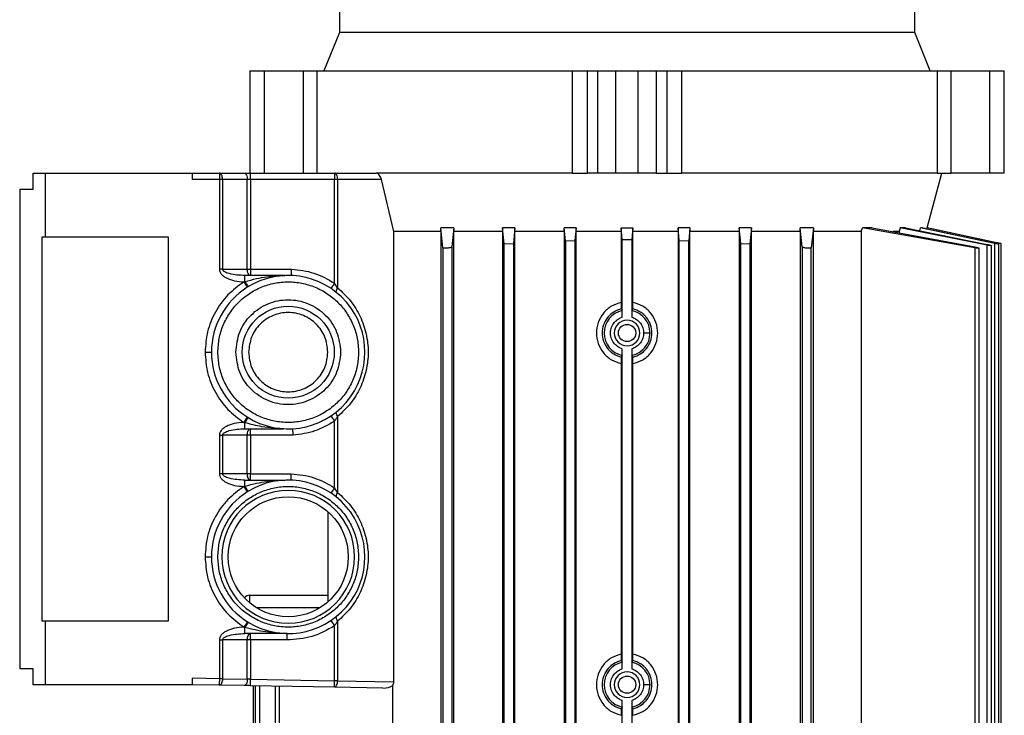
# Model space of a CAD drawing. Header units: millimetres. Extents: x 0 to 420, y 0 to 297.
# Tile 44 of 62: x 214.43 to 224.12, y 229.52 to 236.37. Entities that reach past the tile are written whole.
import ezdxf

# ---------------------------------------------------------------- set-up
doc = ezdxf.new("R2010")
doc.units = ezdxf.units.MM

msp = doc.modelspace()

# ---------------------------------------------------------------- linework, layer by layer
at = {"color": 7, "linetype": 'Continuous', "lineweight": 25}
for p, q in [((217.57579, 236.49416), (217.57579, 236.24241)), ((223.23995, 236.24241), (223.23995, 236.49416)), ((217.57579, 236.24241), (217.42322, 235.8648)), ((223.23995, 236.24241), (217.57579, 236.24241)), ((223.39251, 235.8648), (223.23995, 236.24241)), ((216.69469, 235.8648), (216.69469, 234.85784)), ((216.69469, 235.8648), (216.69634, 235.8648)), ((216.69634, 234.85784), (216.69634, 235.8648)), ((216.69634, 235.8648), (216.8362, 235.8648)), ((216.8362, 235.8648), (216.8362, 234.85784)), ((216.8362, 235.8648), (217.21854, 235.8648)), ((217.21854, 235.8648), (217.21854, 234.85784)), ((217.21854, 235.8648), (217.3556, 235.8648)), ((217.3556, 234.85784), (217.3556, 235.8648)), ((217.3556, 235.8648), (219.86853, 235.8648)), ((219.86853, 235.8648), (219.86853, 234.85784)), ((219.86853, 235.8648), (220.01805, 235.8648)), ((220.01805, 234.85784), (220.01805, 235.8648)), ((220.01805, 235.8648), (220.1205, 235.8648)), ((220.1205, 234.85784), (220.1205, 235.8648)), ((220.1205, 235.8648), (220.29725, 235.8648)), ((220.29725, 234.85784), (220.29725, 235.8648)), ((220.29725, 235.8648), (220.51849, 235.8648)), ((220.51849, 234.85784), (220.51849, 235.8648)), ((220.51849, 235.8648), (220.69523, 235.8648)), ((220.69523, 235.8648), (220.69523, 234.85784)), ((220.69523, 235.8648), (220.79768, 235.8648)), ((220.79768, 235.8648), (220.79768, 234.85784)), ((220.79768, 235.8648), (220.9472, 235.8648)), ((220.9472, 234.85784), (220.9472, 235.8648)), ((220.9472, 235.8648), (223.46014, 235.8648)), ((223.46014, 235.8648), (223.46014, 234.85784)), ((223.46014, 235.8648), (223.5972, 235.8648)), ((223.5972, 234.85784), (223.5972, 235.8648)), ((223.5972, 235.8648), (223.97954, 235.8648)), ((223.97954, 234.85784), (223.97954, 235.8648)), ((223.97954, 235.8648), (224.11939, 235.8648)), ((224.11939, 234.85784), (224.11939, 235.8648)), ((224.11939, 235.8648), (224.12104, 235.8648)), ((224.12104, 234.85784), (224.12104, 235.8648)), ((214.56167, 234.7005), (214.56167, 234.85784)), ((214.56167, 234.85784), (214.67948, 234.85784)), ((214.67948, 234.85784), (214.67948, 234.22849)), ((214.67948, 234.85784), (216.12828, 234.85784)), ((216.12828, 234.85784), (216.12828, 234.79491)), ((216.12828, 234.85784), (216.39462, 234.85784)), ((216.39462, 234.85784), (216.39462, 234.79491)), ((216.39462, 234.85784), (216.63793, 234.85784)), ((216.70087, 234.79491), (216.70087, 234.85784)), ((216.70087, 234.85784), (217.52746, 234.85784)), ((217.52746, 234.85784), (217.52746, 234.79491)), ((217.52746, 234.85784), (217.93726, 234.85784)), ((219.86853, 234.85784), (217.93726, 234.85784)), ((219.86853, 234.85784), (220.01805, 234.85784)), ((220.1205, 234.85784), (220.01805, 234.85784)), ((220.29725, 234.85784), (220.1205, 234.85784)), ((220.51849, 234.85784), (220.29725, 234.85784)), ((220.69523, 234.85784), (220.51849, 234.85784)), ((220.69523, 234.85784), (220.79768, 234.85784)), ((220.79768, 234.85784), (220.9472, 234.85784)), ((223.46014, 234.85784), (220.9472, 234.85784)), ((223.36282, 234.31818), (223.50742, 234.85784)), ((223.46014, 234.85784), (223.5972, 234.85784)), ((223.97954, 234.85784), (223.5972, 234.85784)), ((224.11939, 234.85784), (223.97954, 234.85784)), ((224.12104, 234.85784), (224.11939, 234.85784)), ((216.39462, 234.79491), (216.12828, 234.79491)), ((216.39462, 234.79491), (216.39462, 233.91318)), ((216.42609, 234.79491), (216.39462, 234.79491)), ((216.42609, 234.79491), (216.42609, 233.91318)), ((216.6694, 234.79491), (216.42609, 234.79491)), ((216.6694, 233.91318), (216.6694, 234.79491)), ((216.70087, 234.79491), (216.6694, 234.79491)), ((216.70087, 234.79491), (216.70087, 233.91318)), ((217.52746, 234.79491), (216.70087, 234.79491)), ((217.52746, 233.77553), (217.52746, 234.79491)), ((217.55892, 234.79491), (217.52746, 234.79491)), ((217.55892, 234.79491), (217.55892, 233.72888)), ((217.99089, 234.79491), (217.55892, 234.79491)), ((218.11116, 234.28239), (217.99089, 234.79491)), ((214.42903, 234.7005), (214.42903, 229.98037)), ((214.42903, 234.7005), (214.56167, 234.7005)), ((218.5734, 234.28239), (218.11116, 234.28239)), ((218.11116, 229.85191), (218.11116, 234.28239)), ((218.5734, 234.28239), (218.57365, 234.31818)), ((218.5734, 234.28239), (218.5734, 228.18672)), ((218.59534, 234.12324), (218.57365, 234.31818)), ((218.70323, 234.31818), (218.57365, 234.31818)), ((218.70323, 234.31818), (218.68344, 234.13184)), ((218.70323, 234.31818), (218.70346, 234.28239)), ((218.70346, 228.18672), (218.70346, 234.28239)), ((219.1825, 234.28239), (218.70346, 234.28239)), ((219.18271, 234.31818), (219.1825, 234.28239)), ((219.1825, 234.28239), (219.1825, 228.18672)), ((219.19849, 234.16059), (219.18271, 234.31818)), ((219.30341, 234.31818), (219.18271, 234.31818)), ((219.30341, 234.31818), (219.28864, 234.16665)), ((219.30361, 234.28239), (219.30341, 234.31818)), ((219.30361, 228.18672), (219.30361, 234.28239)), ((219.78922, 234.28239), (219.30361, 234.28239)), ((219.78922, 234.28239), (219.78941, 234.31818)), ((219.78922, 234.28239), (219.78922, 228.18672)), ((219.80126, 234.19272), (219.78941, 234.31818)), ((219.90564, 234.31818), (219.78941, 234.31818)), ((219.90564, 234.31818), (219.89423, 234.19585)), ((219.90583, 234.28239), (219.90564, 234.31818)), ((219.90583, 228.18672), (219.90583, 234.28239)), ((220.3502, 234.28239), (219.90583, 234.28239)), ((220.35039, 234.31818), (220.3502, 234.28239)), ((220.3502, 234.28239), (220.3502, 233.58596)), ((220.36096, 234.20377), (220.35039, 234.31818)), ((220.35039, 234.31818), (220.46535, 234.31818)), ((220.46535, 234.31818), (220.45477, 234.20377)), ((220.46554, 234.28239), (220.46535, 234.31818)), ((220.46554, 233.58596), (220.46554, 234.28239)), ((220.90991, 234.28239), (220.46554, 234.28239)), ((220.9101, 234.31818), (220.90991, 234.28239)), ((220.90991, 234.28239), (220.90991, 228.18672)), ((220.92151, 234.19585), (220.9101, 234.31818)), ((221.02632, 234.31818), (220.9101, 234.31818)), ((221.02632, 234.31818), (221.01447, 234.19272)), ((221.02632, 234.31818), (221.02652, 234.28239)), ((221.02652, 228.18672), (221.02652, 234.28239)), ((221.51212, 234.28239), (221.02652, 234.28239)), ((221.51232, 234.31818), (221.51212, 234.28239)), ((221.51212, 234.28239), (221.51212, 228.18672)), ((221.52709, 234.16665), (221.51232, 234.31818)), ((221.63303, 234.31818), (221.51232, 234.31818)), ((221.63303, 234.31818), (221.61724, 234.16059)), ((221.63324, 234.28239), (221.63303, 234.31818)), ((221.63324, 228.18672), (221.63324, 234.28239)), ((222.11228, 234.28239), (221.63324, 234.28239)), ((222.11228, 234.28239), (222.1125, 234.31818)), ((222.11228, 234.28239), (222.11228, 228.18672)), ((222.1323, 234.13184), (222.1125, 234.31818)), ((222.24209, 234.31818), (222.1125, 234.31818)), ((222.24209, 234.31818), (222.22039, 234.12324)), ((222.24209, 234.31818), (222.24233, 234.28239)), ((222.24233, 228.18672), (222.24233, 234.28239)), ((222.71219, 234.28239), (222.24233, 234.28239)), ((222.71219, 234.28239), (222.72463, 234.31818)), ((222.71219, 234.28239), (222.71219, 228.49513)), ((222.82157, 234.31818), (222.72463, 234.31818)), ((223.82952, 234.12324), (222.72463, 234.31818)), ((222.82157, 234.31818), (223.82952, 234.13184)), ((223.08623, 234.28239), (223.02298, 234.28239)), ((223.09687, 234.31818), (223.08623, 234.28239)), ((223.08623, 234.28239), (223.08623, 234.26925)), ((223.14866, 234.31818), (223.09687, 234.31818)), ((223.95319, 234.15013), (223.09687, 234.31818)), ((223.14866, 234.31818), (223.95319, 234.15597)), ((223.28956, 234.28977), (223.29738, 234.31818)), ((223.31983, 234.31818), (223.29738, 234.31818)), ((224.02492, 234.16679), (223.29738, 234.31818)), ((223.31983, 234.31818), (224.02492, 234.16966)), ((223.36226, 234.31818), (223.35999, 234.30972)), ((223.36282, 234.31818), (223.36226, 234.31818)), ((224.04638, 234.17283), (223.36226, 234.31818)), ((224.08957, 234.1637), (223.36282, 234.31818)), ((214.67948, 234.22849), (214.64644, 234.22849)), ((214.64644, 234.22849), (214.64644, 230.45238)), ((215.89542, 234.22849), (214.67948, 234.22849)), ((215.89542, 230.45238), (215.89542, 234.22849)), ((219.19849, 234.16059), (219.28864, 234.16665)), ((219.19849, 229.19368), (219.19849, 234.16059)), ((219.28864, 234.16665), (219.28864, 229.19368)), ((219.80126, 234.19272), (219.89423, 234.19585)), ((219.80126, 234.19272), (219.80126, 229.19368)), ((219.89423, 234.19585), (219.89423, 229.19368)), ((220.36096, 234.20377), (220.40787, 234.20384)), ((220.36096, 233.44033), (220.36096, 234.20377)), ((220.40787, 234.20384), (220.45477, 234.20377)), ((220.45477, 234.20377), (220.45477, 233.44033)), ((220.92151, 229.19368), (220.92151, 234.19585)), ((220.92151, 234.19585), (221.01447, 234.19272)), ((221.01447, 229.19368), (221.01447, 234.19272)), ((221.52709, 229.19368), (221.52709, 234.16665)), ((221.52709, 234.16665), (221.61724, 234.16059)), ((221.61724, 234.16059), (221.61724, 229.19368)), ((224.02492, 234.16679), (224.02492, 228.18672)), ((224.04638, 234.16494), (224.04638, 234.17283)), ((224.06811, 228.18672), (224.06811, 234.15934)), ((224.08957, 228.18672), (224.08957, 234.16383)), ((218.59534, 234.12324), (218.59534, 228.18672)), ((218.68344, 234.13184), (218.68344, 228.18672)), ((222.1323, 234.13184), (222.1323, 228.18672)), ((222.22039, 228.18672), (222.22039, 234.12324)), ((223.82952, 234.12324), (223.82952, 228.18672)), ((223.87271, 228.18672), (223.87271, 234.11953)), ((223.95319, 228.18672), (223.95319, 234.15013)), ((223.99638, 228.18672), (223.99638, 234.1445)), ((216.42609, 233.91318), (216.39462, 233.91318)), ((216.42609, 233.91318), (216.6694, 233.91318)), ((216.6694, 233.91318), (216.70087, 233.91318)), ((216.70087, 233.91318), (216.70087, 233.85024)), ((216.70087, 233.91318), (217.10466, 233.91318)), ((216.63545, 233.78742), (216.64636, 233.79075)), ((216.63545, 233.78742), (216.66906, 233.73421)), ((216.64636, 233.79075), (216.64636, 233.85024)), ((217.03995, 233.85024), (216.64636, 233.85024)), ((217.52746, 233.77553), (217.49244, 233.72323)), ((217.55892, 233.72888), (217.52746, 233.77553)), ((220.35137, 233.52218), (220.35978, 233.50493)), ((220.45596, 233.50493), (220.46436, 233.52218)), ((216.25415, 233.09566), (216.31708, 233.09566)), ((220.36096, 229.9789), (220.36096, 233.1286)), ((220.45477, 233.1286), (220.45477, 229.9789)), ((220.35978, 233.064), (220.35137, 233.04675)), ((220.46436, 233.04675), (220.45596, 233.064)), ((220.3502, 232.98296), (220.3502, 230.12453)), ((220.46554, 230.12453), (220.46554, 232.98296)), ((216.66798, 232.45779), (216.63428, 232.40463)), ((217.49244, 232.46809), (217.52746, 232.41579)), ((217.52746, 231.7616), (217.52746, 232.41579)), ((217.55892, 232.46244), (217.55892, 231.71495)), ((216.64636, 232.40095), (216.63428, 232.40463)), ((216.64636, 232.34184), (216.64636, 232.40095)), ((216.64636, 232.34184), (217.02438, 232.34184)), ((216.70087, 232.27891), (216.70087, 232.34184)), ((216.39462, 232.27891), (216.39462, 231.89932)), ((216.39462, 232.27891), (216.42609, 232.27891)), ((216.6694, 232.27891), (216.42609, 232.27891)), ((216.42609, 232.27891), (216.42609, 231.89932)), ((216.6694, 231.89932), (216.6694, 232.27891)), ((216.70087, 232.27891), (216.6694, 232.27891)), ((217.12023, 232.27891), (216.70087, 232.27891)), ((216.70087, 232.27891), (216.70087, 231.89932)), ((216.42609, 231.89932), (216.39462, 231.89932)), ((216.6694, 231.89932), (216.42609, 231.89932)), ((216.64636, 231.77686), (216.64636, 231.83639)), ((216.64636, 231.83639), (217.04187, 231.83639)), ((216.70087, 231.89932), (216.6694, 231.89932)), ((216.70087, 231.83639), (216.70087, 231.89932)), ((216.70087, 231.89932), (217.10274, 231.89932)), ((216.63556, 231.77357), (216.64636, 231.77686)), ((216.63556, 231.77357), (216.66916, 231.72035)), ((217.52746, 231.7616), (217.49244, 231.7093)), ((217.55892, 231.71495), (217.52746, 231.7616)), ((217.4625, 231.52565), (217.4625, 230.63782)), ((216.25415, 231.08173), (216.31708, 231.08173)), ((216.69469, 230.70412), (217.4625, 230.70412)), ((217.38186, 230.57825), (216.76275, 230.57825)), ((214.64644, 230.45238), (214.67948, 230.45238)), ((214.67948, 230.45238), (214.67948, 229.82303)), ((214.67948, 230.45238), (215.89542, 230.45238)), ((216.66985, 230.44268), (216.63631, 230.38943)), ((216.64636, 230.38636), (216.63631, 230.38943)), ((216.64636, 230.32659), (216.64636, 230.38636)), ((217.49244, 230.45417), (217.52746, 230.40187)), ((217.52746, 229.86155), (217.52746, 230.40187)), ((217.55892, 230.44851), (217.55892, 229.86155)), ((217.06097, 230.32659), (216.64636, 230.32659)), ((216.70087, 230.26366), (216.70087, 230.32659)), ((216.39462, 230.26366), (216.39462, 229.88133)), ((216.39462, 230.26366), (216.42609, 230.26366)), ((216.6694, 230.26366), (216.42609, 230.26366)), ((216.42609, 230.26366), (216.42609, 229.88133)), ((216.6694, 229.87708), (216.6694, 230.26366)), ((216.70087, 230.26366), (216.6694, 230.26366)), ((217.06097, 230.26366), (216.70087, 230.26366)), ((216.70087, 230.26366), (216.70087, 229.87598)), ((220.35137, 230.06075), (220.35978, 230.0435)), ((220.45596, 230.0435), (220.46436, 230.06075)), ((214.56167, 229.98037), (214.42903, 229.98037)), ((214.56167, 229.82303), (214.56167, 229.98037)), ((214.67948, 229.82303), (214.56167, 229.82303)), ((216.12828, 229.82303), (214.67948, 229.82303)), ((216.39462, 229.88133), (216.12828, 229.88598)), ((216.12828, 229.88598), (216.12828, 229.82303)), ((216.39353, 229.8184), (216.12828, 229.82303)), ((216.63683, 229.81416), (216.39353, 229.8184)), ((216.42609, 229.88133), (216.39462, 229.88133)), ((216.42609, 229.88133), (216.6694, 229.87708)), ((217.52636, 229.79863), (216.69977, 229.81306)), ((216.70087, 229.87598), (217.52746, 229.86155)), ((216.72616, 229.8126), (216.72616, 228.18672)), ((216.74763, 229.81222), (216.74763, 228.18672)), ((216.79082, 229.81147), (216.79082, 228.18672)), ((216.94302, 229.80881), (216.94302, 228.18672)), ((216.98621, 228.18672), (216.98621, 229.80806)), ((218.00408, 229.79029), (217.52636, 229.79863)), ((217.55892, 229.86155), (217.52746, 229.86155)), ((217.55892, 229.86155), (218.11116, 229.85191)), ((218.10354, 228.49513), (218.10354, 229.81489)), ((220.36096, 229.19368), (220.36096, 229.66716)), ((220.45477, 229.66716), (220.45477, 229.19368)), ((220.35978, 229.60257), (220.35137, 229.58532)), ((220.46436, 229.58532), (220.45596, 229.60257))]:
    msp.add_line(p, q, dxfattribs=at)
at = {"color": 7, "linetype": 'Continuous', "lineweight": 25, "flags": 128}
for points in [[(216.42609, 234.79491), (216.42549, 234.80718), (216.4237, 234.81899), (216.42079, 234.82987), (216.41687, 234.83941), (216.41211, 234.84724), (216.40667, 234.85305), (216.40076, 234.85663), (216.39462, 234.85784)], [(216.63793, 234.85784), (216.64407, 234.85663), (216.64997, 234.85305), (216.65541, 234.84724), (216.66018, 234.83941), (216.6641, 234.82987), (216.667, 234.81899), (216.6688, 234.80718), (216.6694, 234.79491)], [(217.55892, 234.79491), (217.55832, 234.80718), (217.55653, 234.81899), (217.55362, 234.82987), (217.54971, 234.83941), (217.54494, 234.84724), (217.5395, 234.85305), (217.53359, 234.85663), (217.52746, 234.85784)], [(217.55054, 233.68017), (217.54793, 233.68329), (217.54636, 233.68752), (217.54586, 233.69275), (217.54644, 233.69886), (217.54809, 233.7057), (217.55077, 233.71311), (217.55441, 233.7209), (217.55892, 233.72888)], [(217.55892, 232.46244), (217.55441, 232.47042), (217.55077, 232.47821), (217.54809, 232.48561), (217.54644, 232.49246), (217.54586, 232.49857), (217.54636, 232.5038), (217.54793, 232.50803), (217.55054, 232.51115)], [(217.55054, 231.66625), (217.54793, 231.66936), (217.54636, 231.67359), (217.54586, 231.67883), (217.54644, 231.68494), (217.54809, 231.69178), (217.55077, 231.69918), (217.55441, 231.70697), (217.55892, 231.71495)], [(217.55892, 230.44851), (217.55441, 230.4565), (217.55077, 230.46428), (217.54809, 230.47169), (217.54644, 230.47853), (217.54586, 230.48464), (217.54636, 230.48988), (217.54793, 230.4941), (217.55054, 230.49722)], [(216.6694, 229.87708), (216.66863, 229.86474), (216.66666, 229.85287), (216.66358, 229.84195), (216.6595, 229.83239), (216.65458, 229.82457), (216.64902, 229.81879), (216.64303, 229.81527), (216.63683, 229.81416)]]:
    msp.add_lwpolyline(points, dxfattribs=at)
at = {"color": 7, "linetype": 'Continuous', "lineweight": 25}
for centre, radius in [((217.07231, 233.09566), 0.45313), ((220.40787, 233.28446), 0.08496), ((217.07231, 231.08173), 0.59103), ((220.40787, 229.82303), 0.08496)]:
    msp.add_circle(centre, radius, dxfattribs=at)
for centre, radius, start, end in [((217.09648, 234.0482), 0.51854, 209.767972, 216.403566), ((217.07231, 233.09566), 0.75522, 237.630623, 122.272711), ((217.07231, 233.09566), 0.75522, 122.272711, 180), ((220.40787, 233.28446), 0.22565, 102.304596, 257.695404), ((220.40787, 233.28446), 0.22565, 0, 77.695404), ((220.40787, 233.28446), 0.12587, 0, 180), ((220.40787, 233.28446), 0.12587, 180, 0), ((220.40787, 233.28446), 0.22565, 282.304596, 0), ((217.07231, 233.09566), 0.75522, 180, 237.630623), ((217.07231, 231.08173), 0.75522, 237.798635, 122.263374), ((217.07231, 231.08173), 0.75522, 122.263374, 180), ((217.07231, 231.08173), 0.65397, 0, 180), ((217.07231, 231.08173), 0.75522, 180, 237.798635), ((217.07231, 231.08173), 0.65397, 180, 0), ((216.69469, 230.64119), 0.06294, 90, 146.228428), ((217.13827, 230.10354), 0.56741, 144.016287, 150.103586), ((220.40787, 229.82303), 0.22565, 102.304596, 257.695404), ((220.40787, 229.82303), 0.22565, 0, 77.695404), ((220.40787, 229.82303), 0.12587, 0, 180), ((220.40787, 229.82303), 0.12587, 180, 0), ((220.40787, 229.82303), 0.22565, 282.304596, 0)]:
    msp.add_arc(centre, radius, start, end, dxfattribs=at)
msp.add_ellipse((218.00514, 229.85322), major_axis=(0.12172, -0.00215), ratio=0.5169479, start_param=4.7127941, end_param=5.662857, dxfattribs=at)
for points in [[(216.63793, 234.85784), (216.64787, 234.85784), (216.66773, 234.85784), (216.68982, 234.85784), (216.70087, 234.85784)], [(216.70087, 233.85024), (216.69674, 233.85119), (216.6885, 233.85308), (216.6781, 233.86763), (216.67082, 233.88843), (216.66987, 233.90493), (216.6694, 233.91318)], [(216.38002, 233.09566), (216.3826, 233.14097), (216.38775, 233.23159), (216.42891, 233.36229), (216.49289, 233.48275), (216.57965, 233.58833), (216.68521, 233.67498), (216.80567, 233.73937), (216.93638, 233.77902), (217.07231, 233.79241), (217.20824, 233.77902), (217.33894, 233.73937), (217.4594, 233.67498), (217.56496, 233.58833), (217.65172, 233.48275), (217.7157, 233.36229), (217.75686, 233.23159), (217.76202, 233.14097), (217.76459, 233.09566)], [(216.55624, 233.09566), (216.56399, 233.1632), (216.57951, 233.29829), (216.69885, 233.47007), (216.86943, 233.58486), (217.07231, 233.62516), (217.27518, 233.58486), (217.44576, 233.47007), (217.5651, 233.29829), (217.58062, 233.1632), (217.58837, 233.09566)], [(217.4625, 233.09566), (217.45664, 233.14673), (217.44491, 233.24887), (217.35467, 233.37875), (217.2257, 233.46554), (217.07231, 233.49601), (216.91891, 233.46554), (216.78994, 233.37875), (216.6997, 233.24887), (216.68797, 233.14673), (216.68211, 233.09566)], [(217.76459, 233.09566), (217.76202, 233.05035), (217.75686, 232.95973), (217.7157, 232.82902), (217.65172, 232.70857), (217.56496, 232.60298), (217.4594, 232.51633), (217.33894, 232.45195), (217.20824, 232.4123), (217.07231, 232.39891), (216.93638, 232.4123), (216.80567, 232.45195), (216.68521, 232.51633), (216.57965, 232.60298), (216.49289, 232.70857), (216.42891, 232.82902), (216.38775, 232.95973), (216.3826, 233.05035), (216.38002, 233.09566)], [(217.58837, 233.09566), (217.58062, 233.02811), (217.5651, 232.89303), (217.44576, 232.72124), (217.27518, 232.60646), (217.07231, 232.56616), (216.86943, 232.60646), (216.69885, 232.72124), (216.57951, 232.89303), (216.56399, 233.02811), (216.55624, 233.09566)], [(216.68211, 233.09566), (216.68797, 233.04459), (216.6997, 232.94245), (216.78994, 232.81256), (216.91891, 232.72578), (217.07231, 232.6953), (217.2257, 232.72578), (217.35467, 232.81256), (217.44491, 232.94245), (217.45664, 233.04459), (217.4625, 233.09566)], [(216.6694, 232.27891), (216.66987, 232.28715), (216.67082, 232.30365), (216.6781, 232.32445), (216.6885, 232.339), (216.69674, 232.3409), (216.70087, 232.34184)], [(216.70087, 231.83639), (216.69674, 231.83734), (216.6885, 231.83923), (216.6781, 231.85378), (216.67082, 231.87458), (216.66987, 231.89108), (216.6694, 231.89932)], [(216.38002, 231.08173), (216.3826, 231.12704), (216.38775, 231.21766), (216.42891, 231.34837), (216.49289, 231.46883), (216.57965, 231.57441), (216.68521, 231.66106), (216.80567, 231.72545), (216.93638, 231.7651), (217.07231, 231.77848), (217.20824, 231.7651), (217.33894, 231.72545), (217.4594, 231.66106), (217.56496, 231.57441), (217.65172, 231.46883), (217.7157, 231.34837), (217.75686, 231.21766), (217.76202, 231.12704), (217.76459, 231.08173)], [(217.76459, 231.08173), (217.76202, 231.03642), (217.75686, 230.94581), (217.7157, 230.8151), (217.65172, 230.69464), (217.56496, 230.58906), (217.4594, 230.50241), (217.33894, 230.43802), (217.20824, 230.39837), (217.07231, 230.38499), (216.93638, 230.39837), (216.80567, 230.43802), (216.68521, 230.50241), (216.57965, 230.58906), (216.49289, 230.69464), (216.42891, 230.8151), (216.38775, 230.94581), (216.3826, 231.03642), (216.38002, 231.08173)], [(217.52746, 230.40187), (217.45496, 230.36109), (217.30998, 230.27954), (217.14397, 230.26895), (217.06097, 230.26366)], [(216.6694, 230.26366), (216.66987, 230.2719), (216.67082, 230.2884), (216.6781, 230.3092), (216.6885, 230.32375), (216.69674, 230.32565), (216.70087, 230.32659)], [(217.06097, 230.26366), (217.06097, 230.2719), (217.06097, 230.2884), (217.06097, 230.3092), (217.06097, 230.32375), (217.06097, 230.32565), (217.06097, 230.32659)], [(216.39462, 229.88133), (216.39448, 229.87308), (216.39419, 229.85659), (216.39383, 229.83579), (216.39357, 229.82124), (216.39354, 229.81935), (216.39353, 229.8184)], [(216.42609, 229.88133), (216.4255, 229.87304), (216.42433, 229.85645), (216.4167, 229.83558), (216.40601, 229.82105), (216.39769, 229.81929), (216.39353, 229.8184)], [(217.52636, 229.79863), (217.52637, 229.79957), (217.52641, 229.80147), (217.52666, 229.81602), (217.52702, 229.83682), (217.52731, 229.85331), (217.52746, 229.86155)], [(217.52636, 229.79863), (217.53052, 229.79951), (217.53884, 229.80128), (217.54954, 229.81581), (217.55716, 229.83668), (217.55834, 229.85326), (217.55892, 229.86155)]]:
    msp.add_open_spline(points, degree=3, dxfattribs=at)
for points, knots in [([(217.99089, 234.79491), (217.98869, 234.80228), (217.98428, 234.81702), (217.97245, 234.83636), (217.95847, 234.85066), (217.94612, 234.85714), (217.93937, 234.85767), (217.93726, 234.85784)], [0, 0, 0, 0, 0.22499008, 0.44986677, 0.67672913, 0.89884534, 1, 1, 1, 1]), ([(224.02492, 234.16966), (224.02996, 234.16858), (224.04006, 234.16642), (224.05321, 234.16341), (224.06329, 234.16093), (224.06606, 234.16004), (224.06743, 234.1596)], [0, 0, 0, 0, 0.2520689, 0.5041906, 0.7544985, 1, 1, 1, 1]), ([(224.06749, 234.15934), (224.06762, 234.15923), (224.06802, 234.15892), (224.06346, 234.15949), (224.05467, 234.16094), (224.04226, 234.16327), (224.03172, 234.16538), (224.02588, 234.1666), (224.02492, 234.16679)], [0, 0, 0, 0, 0.1019624, 0.3133848, 0.5247623, 0.7388381, 0.9572719, 1, 1, 1, 1]), ([(224.08897, 234.16383), (224.0891, 234.1638), (224.08952, 234.16371), (224.08509, 234.16465), (224.07639, 234.16648), (224.064, 234.16909), (224.05335, 234.17135), (224.0474, 234.17261), (224.04638, 234.17283)], [0, 0, 0, 0, 0.0968845, 0.3074482, 0.5192472, 0.7346482, 0.9545983, 1, 1, 1, 1]), ([(218.68344, 234.13184), (218.68283, 234.13082), (218.68161, 234.12879), (218.67347, 234.1255), (218.66169, 234.12251), (218.64721, 234.12013), (218.63199, 234.11865), (218.61781, 234.11821), (218.60616, 234.1188), (218.5982, 234.12035), (218.59559, 234.12204), (218.59538, 234.12308), (218.59534, 234.12324)], [0, 0, 0, 0, 0.1120015, 0.2239803, 0.336314, 0.4475692, 0.5566441, 0.6634572, 0.7689145, 0.8744392, 0.9813822, 1, 1, 1, 1]), ([(222.22039, 234.12324), (222.21981, 234.12237), (222.21865, 234.12063), (222.21078, 234.11895), (222.19942, 234.11822), (222.18554, 234.11855), (222.17079, 234.11986), (222.1566, 234.12203), (222.14444, 234.12484), (222.13576, 234.12802), (222.13263, 234.13041), (222.13235, 234.13161), (222.1323, 234.13184)], [0, 0, 0, 0, 0.108956, 0.2179819, 0.3253129, 0.4309864, 0.5363406, 0.6427987, 0.7513303, 0.8620826, 0.9742575, 1, 1, 1, 1]), ([(223.82952, 234.13184), (223.83457, 234.13082), (223.84466, 234.12879), (223.85787, 234.1255), (223.86768, 234.12251), (223.8729, 234.12013), (223.87295, 234.11865), (223.868, 234.11821), (223.8588, 234.1188), (223.84639, 234.12035), (223.83602, 234.12204), (223.83036, 234.12308), (223.82952, 234.12324)], [0, 0, 0, 0, 0.1120015, 0.2239803, 0.336314, 0.4475692, 0.5566441, 0.6634572, 0.7689145, 0.8744392, 0.9813822, 1, 1, 1, 1]), ([(223.95319, 234.15597), (223.95823, 234.15491), (223.96833, 234.15278), (223.98156, 234.14958), (223.99136, 234.14683), (223.99655, 234.14485), (223.99661, 234.14384), (223.99175, 234.14389), (223.98264, 234.14494), (223.97027, 234.14689), (223.95982, 234.14881), (223.95408, 234.14995), (223.95319, 234.15013)], [0, 0, 0, 0, 0.1122558, 0.2245119, 0.3365318, 0.4468534, 0.5548191, 0.6608463, 0.7661545, 0.8722024, 0.9801273, 1, 1, 1, 1]), ([(216.39462, 233.91318), (216.39558, 233.90503), (216.3976, 233.88795), (216.41277, 233.86441), (216.4353, 233.84314), (216.47775, 233.8171), (216.54549, 233.79406), (216.60426, 233.78972), (216.63545, 233.78742)], [0, 0, 0, 0, 0.0829451, 0.1740535, 0.2786373, 0.3986837, 0.680796, 1, 1, 1, 1]), ([(216.64636, 233.85024), (216.59395, 233.85255), (216.52424, 233.85561), (216.4517, 233.88096), (216.43189, 233.89767), (216.42678, 233.90672), (216.42631, 233.9111), (216.42609, 233.91318)], [0, 0, 0, 0, 0.6580125, 0.8749951, 0.9466233, 0.9747263, 1, 1, 1, 1]), ([(217.10339, 233.85024), (217.10341, 233.8511), (217.10344, 233.8524), (217.1036, 233.86028), (217.10379, 233.86987), (217.10406, 233.88272), (217.10437, 233.89822), (217.10456, 233.90795), (217.10466, 233.91318)], [0, 0, 0, 0, 0.2416438, 0.3687339, 0.4996373, 0.7047213, 0.841189, 1, 1, 1, 1]), ([(217.10466, 233.91318), (217.1799, 233.90487), (217.33036, 233.88826), (217.46176, 233.8131), (217.52746, 233.77553)], [0, 0, 0, 0, 0.5000572, 1, 1, 1, 1]), ([(216.63545, 233.78742), (216.58086, 233.74722), (216.4699, 233.6655), (216.34889, 233.49441), (216.26884, 233.30074), (216.25899, 233.16328), (216.25415, 233.09566)], [0, 0, 0, 0, 0.2459924, 0.5, 0.7540076, 1, 1, 1, 1]), ([(216.64636, 233.79075), (216.68439, 233.80115), (216.75515, 233.82051), (216.85404, 233.83656), (216.92576, 233.84432), (216.97201, 233.84756), (216.99738, 233.84889), (217.01756, 233.84968), (217.03082, 233.85004), (217.03763, 233.85019), (217.03889, 233.85022), (217.03961, 233.85023), (217.03991, 233.85024), (217.03994, 233.85024), (217.03995, 233.85024)], [0, 0, 0, 0, 0.2915775, 0.5426513, 0.7481746, 0.8333607, 0.8920887, 0.9398023, 0.9869505, 0.9916709, 0.9953098, 0.9979826, 0.9990434, 1, 1, 1, 1]), ([(217.04122, 233.85024), (217.04118, 233.85024), (217.04111, 233.85024), (217.04059, 233.85024), (217.04017, 233.85024), (217.03995, 233.85024)], [0, 0, 0, 0, 0.4996338, 0.749235, 1, 1, 1, 1]), ([(217.55892, 233.72888), (217.60295, 233.68803), (217.68963, 233.60761), (217.78498, 233.45077), (217.8454, 233.27819), (217.86574, 233.09566), (217.8454, 232.91313), (217.78498, 232.74055), (217.68963, 232.58371), (217.60295, 232.50328), (217.55892, 232.46244)], [0, 0, 0, 0, 0.1301511, 0.2562668, 0.3790694, 0.5, 0.6209306, 0.7437332, 0.8698489, 1, 1, 1, 1]), ([(220.3502, 233.58596), (220.31656, 233.57558), (220.24931, 233.55483), (220.16991, 233.48227), (220.1183, 233.38968), (220.10053, 233.28454), (220.11825, 233.17938), (220.16986, 233.08671), (220.24928, 233.01411), (220.31656, 232.99334), (220.3502, 232.98296)], [0, 0, 0, 0, 0.1250039, 0.2499495, 0.3749166, 0.4999014, 0.6249078, 0.7499453, 0.8749927, 1, 1, 1, 1]), ([(220.3502, 233.58596), (220.35021, 233.57866), (220.35024, 233.56404), (220.35046, 233.54462), (220.35078, 233.53019), (220.35111, 233.5234), (220.35131, 233.52248), (220.35137, 233.52218)], [0, 0, 0, 0, 0.2267167, 0.453512, 0.6778925, 0.8968927, 1, 1, 1, 1]), ([(220.46436, 233.52218), (220.46449, 233.52314), (220.46476, 233.52505), (220.46512, 233.53642), (220.46538, 233.5527), (220.46552, 233.57022), (220.46553, 233.58164), (220.46554, 233.58596)], [0, 0, 0, 0, 0.21419253, 0.42832795, 0.64436351, 0.86556882, 1, 1, 1, 1]), ([(220.46554, 232.98296), (220.49917, 232.99334), (220.56642, 233.0141), (220.64582, 233.08665), (220.69744, 233.17925), (220.7152, 233.28438), (220.69749, 233.38955), (220.64588, 233.48221), (220.56645, 233.55482), (220.49917, 233.57558), (220.46554, 233.58596)], [0, 0, 0, 0, 0.1250039, 0.2499495, 0.3749166, 0.4999014, 0.6249078, 0.7499453, 0.8749927, 1, 1, 1, 1]), ([(220.35137, 233.52218), (220.32544, 233.51338), (220.27695, 233.49693), (220.2362, 233.4605), (220.21889, 233.43996), (220.21666, 233.4372), (220.21605, 233.43643), (220.19899, 233.41497), (220.17214, 233.3664), (220.15826, 233.28452), (220.17211, 233.20261), (220.19897, 233.15398), (220.21592, 233.13266), (220.2161, 233.13243), (220.21669, 233.13169), (220.21889, 233.12897), (220.2275, 233.11873), (220.24598, 233.10005), (220.28641, 233.06862), (220.32539, 233.0555), (220.35137, 233.04675)], [0, 0, 0, 0, 0.1248419, 0.2334293, 0.2454279, 0.2486265, 0.2497999, 0.2499576, 0.3748712, 0.4997319, 0.6247491, 0.7497561, 0.7499138, 0.7501882, 0.7510874, 0.7542874, 0.7662925, 0.8126878, 0.8751497, 1, 1, 1, 1]), ([(220.36096, 233.44033), (220.36095, 233.44848), (220.36091, 233.46476), (220.36065, 233.4858), (220.36026, 233.5011), (220.35994, 233.50365), (220.35978, 233.50493)], [0, 0, 0, 0, 0.2500416, 0.4999801, 0.7499092, 1, 1, 1, 1]), ([(220.45596, 233.50493), (220.4558, 233.50365), (220.45548, 233.5011), (220.45509, 233.48579), (220.45482, 233.46475), (220.45479, 233.44847), (220.45477, 233.44033)], [0, 0, 0, 0, 0.2502285, 0.50021, 0.7500911, 1, 1, 1, 1]), ([(220.65286, 233.28446), (220.6502, 233.31185), (220.64489, 233.36649), (220.61662, 233.41517), (220.59955, 233.4366), (220.59892, 233.43738), (220.59672, 233.44011), (220.58815, 233.45029), (220.5697, 233.46892), (220.52931, 233.50032), (220.49032, 233.51344), (220.46436, 233.52218)], [0, 0, 0, 0, 0.25058486, 0.50008073, 0.5010183, 0.50287549, 0.50934862, 0.53332782, 0.62534959, 0.75057873, 1, 1, 1, 1]), ([(220.36096, 233.1286), (220.3477, 233.13372), (220.31896, 233.14483), (220.28113, 233.17802), (220.25226, 233.22584), (220.24139, 233.28446), (220.25226, 233.34308), (220.28113, 233.3909), (220.31896, 233.4241), (220.3477, 233.43521), (220.36096, 233.44033)], [0, 0, 0, 0, 0.10234873, 0.22188839, 0.35644741, 0.50000037, 0.64355327, 0.7781121, 0.89765152, 1, 1, 1, 1]), ([(220.45477, 233.44033), (220.47069, 233.43391), (220.50324, 233.42077), (220.54099, 233.38262), (220.56606, 233.33562), (220.56914, 233.30118), (220.57064, 233.28446)], [0, 0, 0, 0, 0.2461844, 0.5036553, 0.7591545, 1, 1, 1, 1]), ([(220.57064, 233.28446), (220.56914, 233.26775), (220.56606, 233.2333), (220.54099, 233.18631), (220.50324, 233.14815), (220.47069, 233.13502), (220.45477, 233.1286)], [0, 0, 0, 0, 0.2408456, 0.4963448, 0.7538157, 1, 1, 1, 1]), ([(220.46436, 233.04675), (220.4903, 233.05555), (220.53873, 233.07198), (220.57944, 233.10834), (220.59688, 233.129), (220.59918, 233.13187), (220.61673, 233.15393), (220.64494, 233.20259), (220.65022, 233.25718), (220.65286, 233.28446)], [0, 0, 0, 0, 0.24981617, 0.46631256, 0.49042865, 0.49909848, 0.50019435, 0.75015143, 1, 1, 1, 1]), ([(220.63352, 233.28446), (220.63209, 233.28446), (220.62912, 233.28446), (220.6121, 233.28446), (220.59139, 233.28446), (220.57739, 233.28446), (220.57064, 233.28446)], [0, 0, 0, 0, 0.2708076, 0.5622883, 0.7891906, 1, 1, 1, 1]), ([(216.25415, 233.09566), (216.25898, 233.02814), (216.26879, 232.89092), (216.34858, 232.69753), (216.4692, 232.52661), (216.57984, 232.44485), (216.63428, 232.40463)], [0, 0, 0, 0, 0.2460059, 0.5, 0.7539941, 1, 1, 1, 1]), ([(220.35978, 233.064), (220.35994, 233.06528), (220.36026, 233.06783), (220.36065, 233.08314), (220.36091, 233.10418), (220.36095, 233.12046), (220.36096, 233.1286)], [0, 0, 0, 0, 0.2502285, 0.50021, 0.7500911, 1, 1, 1, 1]), ([(220.45477, 233.1286), (220.45479, 233.12045), (220.45482, 233.10417), (220.45509, 233.08313), (220.45548, 233.06782), (220.4558, 233.06527), (220.45596, 233.064)], [0, 0, 0, 0, 0.2500416, 0.4999801, 0.7499092, 1, 1, 1, 1]), ([(220.35137, 233.04675), (220.35124, 233.04579), (220.35097, 233.04387), (220.35062, 233.0325), (220.35035, 233.01622), (220.35022, 232.9987), (220.3502, 232.98728), (220.3502, 232.98296)], [0, 0, 0, 0, 0.2141967, 0.4283362, 0.6443793, 0.8655941, 1, 1, 1, 1]), ([(220.46554, 232.98296), (220.46552, 232.99027), (220.46549, 233.00489), (220.46528, 233.02431), (220.46495, 233.03874), (220.46463, 233.04553), (220.46442, 233.04645), (220.46436, 233.04675)], [0, 0, 0, 0, 0.2267222, 0.4535231, 0.6779068, 0.8969034, 1, 1, 1, 1]), ([(216.64636, 232.40095), (216.65036, 232.40744), (216.65867, 232.42091), (216.66949, 232.43774), (216.67717, 232.44909), (216.67849, 232.45028), (216.67913, 232.45086)], [0, 0, 0, 0, 0.2407676, 0.5, 0.7592324, 1, 1, 1, 1]), ([(217.52746, 232.41579), (217.46416, 232.37938), (217.33757, 232.30654), (217.19268, 232.28812), (217.12023, 232.27891)], [0, 0, 0, 0, 0.49994675, 1, 1, 1, 1]), ([(217.52746, 232.41579), (217.53305, 232.4235), (217.53898, 232.43165), (217.54682, 232.44336), (217.55196, 232.45119), (217.5565, 232.45853), (217.55892, 232.46244)], [0, 0, 0, 0, 0.4998199, 0.5292575, 0.7492188, 1, 1, 1, 1]), ([(216.63428, 232.40463), (216.60321, 232.40227), (216.54469, 232.39783), (216.47728, 232.37476), (216.43506, 232.34875), (216.41266, 232.32753), (216.39758, 232.30405), (216.39558, 232.28702), (216.39462, 232.27891)], [0, 0, 0, 0, 0.3192816, 0.6012797, 0.7212733, 0.8258417, 0.9169837, 1, 1, 1, 1]), ([(216.42609, 232.27891), (216.42631, 232.28098), (216.42678, 232.28536), (216.43189, 232.29441), (216.4517, 232.31112), (216.52424, 232.33647), (216.59395, 232.33954), (216.64636, 232.34184)], [0, 0, 0, 0, 0.0252717, 0.0533739, 0.1250048, 0.3419875, 1, 1, 1, 1]), ([(217.00566, 232.3425), (216.99585, 232.34295), (216.9717, 232.34406), (216.90682, 232.34891), (216.79621, 232.36184), (216.70126, 232.38662), (216.64636, 232.40095)], [0, 0, 0, 0, 0.0821835, 0.2024049, 0.5388272, 1, 1, 1, 1]), ([(217.02438, 232.34184), (217.02435, 232.34184), (217.02427, 232.34184), (217.02345, 232.34187), (217.02069, 232.34195), (217.01453, 232.34215), (217.00902, 232.34237), (217.00566, 232.3425)], [0, 0, 0, 0, 0.0365422, 0.0791945, 0.1956612, 0.5079365, 1, 1, 1, 1]), ([(217.02627, 232.34184), (217.0262, 232.34184), (217.02611, 232.34184), (217.02533, 232.34184), (217.0247, 232.34184), (217.02438, 232.34184)], [0, 0, 0, 0, 0.4982385, 0.7462745, 1, 1, 1, 1]), ([(217.12023, 232.27891), (217.12008, 232.28414), (217.11979, 232.29386), (217.11934, 232.30936), (217.11894, 232.32222), (217.11865, 232.3318), (217.11841, 232.33968), (217.11837, 232.34099), (217.11835, 232.34184)], [0, 0, 0, 0, 0.1588839, 0.2953773, 0.5003726, 0.6312854, 0.7583758, 1, 1, 1, 1]), ([(216.39462, 231.89932), (216.39558, 231.89118), (216.3976, 231.87409), (216.41278, 231.85054), (216.43532, 231.82927), (216.4778, 231.80322), (216.54557, 231.78019), (216.60436, 231.77586), (216.63556, 231.77357)], [0, 0, 0, 0, 0.0829382, 0.1740434, 0.2786288, 0.3986803, 0.6808037, 1, 1, 1, 1]), ([(216.64636, 231.83639), (216.59395, 231.83869), (216.52424, 231.84176), (216.4517, 231.86711), (216.43189, 231.88382), (216.42678, 231.89287), (216.42631, 231.89725), (216.42609, 231.89932)], [0, 0, 0, 0, 0.6580125, 0.8749951, 0.9466233, 0.9747263, 1, 1, 1, 1]), ([(216.64636, 231.77686), (216.68454, 231.7873), (216.75561, 231.80674), (216.8549, 231.8228), (216.92704, 231.83056), (216.9735, 231.83376), (216.99898, 231.83508), (217.01297, 231.83559), (217.01929, 231.83581)], [0, 0, 0, 0, 0.3101651, 0.5774504, 0.7959707, 0.8875187, 0.9492466, 1, 1, 1, 1]), ([(217.01929, 231.83581), (217.02559, 231.836), (217.03254, 231.8362), (217.03947, 231.83634), (217.04077, 231.83637), (217.04152, 231.83638), (217.04183, 231.83639), (217.04185, 231.83639), (217.04187, 231.83639)], [0, 0, 0, 0, 0.78204345, 0.86168295, 0.92275958, 0.96712903, 0.98448881, 1, 1, 1, 1]), ([(217.10155, 231.83639), (217.10157, 231.83725), (217.10159, 231.83855), (217.10174, 231.84643), (217.10192, 231.85602), (217.10218, 231.86887), (217.10247, 231.88437), (217.10265, 231.89409), (217.10274, 231.89932)], [0, 0, 0, 0, 0.2416459, 0.3687362, 0.4996391, 0.7047356, 0.8411995, 1, 1, 1, 1]), ([(217.10274, 231.89932), (217.17833, 231.89114), (217.32947, 231.87476), (217.46147, 231.79932), (217.52746, 231.7616)], [0, 0, 0, 0, 0.5000577, 1, 1, 1, 1]), ([(216.63556, 231.77357), (216.58096, 231.73337), (216.46996, 231.65166), (216.34892, 231.48054), (216.26884, 231.28684), (216.25899, 231.14937), (216.25415, 231.08173)], [0, 0, 0, 0, 0.2459911, 0.5, 0.7540089, 1, 1, 1, 1]), ([(216.67913, 231.72654), (216.67851, 231.72713), (216.67723, 231.72836), (216.66955, 231.73983), (216.65871, 231.75681), (216.65038, 231.77035), (216.64636, 231.77686)], [0, 0, 0, 0, 0.24069659, 0.5, 0.75930341, 1, 1, 1, 1]), ([(217.55892, 231.71495), (217.60295, 231.67411), (217.68963, 231.59369), (217.78498, 231.43684), (217.8454, 231.26427), (217.86574, 231.08173), (217.8454, 230.8992), (217.78498, 230.72662), (217.68963, 230.56978), (217.60295, 230.48936), (217.55892, 230.44851)], [0, 0, 0, 0, 0.1301511, 0.2562668, 0.3790694, 0.5, 0.6209306, 0.7437332, 0.8698489, 1, 1, 1, 1]), ([(216.25415, 231.08173), (216.259, 231.01403), (216.26887, 230.87641), (216.34912, 230.68253), (216.47041, 230.5113), (216.58161, 230.42961), (216.63631, 230.38943)], [0, 0, 0, 0, 0.2459824, 0.5, 0.7540176, 1, 1, 1, 1]), ([(216.58409, 230.74863), (216.57965, 230.75524), (216.57081, 230.76842), (216.56128, 230.78491), (216.55653, 230.79313)], [0, 0, 0, 0, 0.5014937, 1, 1, 1, 1]), ([(216.69369, 230.6287), (216.69372, 230.63505), (216.69378, 230.64916), (216.69394, 230.67191), (216.69416, 230.69037), (216.69444, 230.70206), (216.6946, 230.7034), (216.69469, 230.70412)], [0, 0, 0, 0, 0.1447831, 0.321602, 0.6062461, 0.7896263, 1, 1, 1, 1]), ([(216.63631, 230.38943), (216.60503, 230.38717), (216.54608, 230.38292), (216.47811, 230.3599), (216.43548, 230.33384), (216.41286, 230.31254), (216.39761, 230.28895), (216.39559, 230.27182), (216.39462, 230.26366)], [0, 0, 0, 0, 0.3191452, 0.6013419, 0.7214275, 0.8260231, 0.9171072, 1, 1, 1, 1]), ([(217.06097, 230.32659), (217.06096, 230.32659), (217.06095, 230.32659), (217.0608, 230.32659), (217.06023, 230.3266), (217.05853, 230.32661), (217.05481, 230.32664), (217.04713, 230.32674), (217.0317, 230.32701), (217.00523, 230.32781), (216.97982, 230.32911), (216.96241, 230.33026), (216.95795, 230.33057), (216.95675, 230.33065), (216.95642, 230.33068), (216.92109, 230.3332), (216.81709, 230.34325), (216.71431, 230.3692), (216.64636, 230.38636)], [0, 0, 0, 0, 0.000363, 0.0007819, 0.001896, 0.0055391, 0.0136435, 0.0292644, 0.0610145, 0.1248548, 0.2195895, 0.2437449, 0.2500194, 0.2517059, 0.252336, 0.2524251, 0.5057883, 1, 1, 1, 1]), ([(217.52746, 230.40187), (217.53305, 230.40957), (217.53898, 230.41773), (217.54682, 230.42943), (217.55196, 230.43726), (217.5565, 230.4446), (217.55892, 230.44851)], [0, 0, 0, 0, 0.4998199, 0.529258, 0.7492188, 1, 1, 1, 1]), ([(216.42609, 230.26366), (216.42631, 230.26573), (216.42678, 230.27011), (216.43189, 230.27916), (216.4517, 230.29587), (216.52424, 230.32122), (216.59395, 230.32429), (216.64636, 230.32659)], [0, 0, 0, 0, 0.0252717, 0.0533739, 0.1250048, 0.3419875, 1, 1, 1, 1]), ([(217.06184, 230.32659), (217.06169, 230.32659), (217.0614, 230.32659), (217.06111, 230.32659), (217.06097, 230.32659)], [0, 0, 0, 0, 0.5, 1, 1, 1, 1]), ([(220.3502, 230.12453), (220.31658, 230.11416), (220.24933, 230.09341), (220.16993, 230.02086), (220.1183, 229.92825), (220.10053, 229.8231), (220.11825, 229.71793), (220.16987, 229.62527), (220.24929, 229.55267), (220.31657, 229.53191), (220.3502, 229.52153)], [0, 0, 0, 0, 0.1249496, 0.2499159, 0.3749079, 0.4999178, 0.6249408, 0.7499748, 0.8750037, 1, 1, 1, 1]), ([(220.3502, 230.12453), (220.35021, 230.11722), (220.35024, 230.10261), (220.35046, 230.08318), (220.35078, 230.06875), (220.35111, 230.06197), (220.35131, 230.06104), (220.35137, 230.06075)], [0, 0, 0, 0, 0.22671668, 0.453512, 0.67789245, 0.89689264, 1, 1, 1, 1]), ([(220.46436, 230.06075), (220.46449, 230.0617), (220.46476, 230.06362), (220.46512, 230.07499), (220.46538, 230.09127), (220.46552, 230.10879), (220.46553, 230.12021), (220.46554, 230.12453)], [0, 0, 0, 0, 0.21419238, 0.42832764, 0.64436327, 0.86556904, 1, 1, 1, 1]), ([(220.46554, 229.52153), (220.49913, 229.5319), (220.56633, 229.55262), (220.64571, 229.62509), (220.69736, 229.71761), (220.7152, 229.82268), (220.69759, 229.92779), (220.64605, 230.0206), (220.56657, 230.09336), (220.49916, 230.11416), (220.46554, 230.12453)], [0, 0, 0, 0, 0.1248663, 0.2497517, 0.3746623, 0.4995906, 0.6245313, 0.7494543, 0.8750383, 1, 1, 1, 1]), ([(220.35137, 230.06075), (220.32544, 230.05195), (220.27695, 230.0355), (220.2362, 229.99907), (220.21889, 229.97853), (220.21666, 229.97577), (220.21604, 229.97499), (220.19899, 229.95353), (220.17214, 229.90496), (220.15826, 229.82311), (220.17208, 229.74126), (220.19894, 229.69259), (220.21604, 229.67108), (220.21672, 229.67023), (220.21898, 229.66743), (220.2275, 229.65731), (220.24591, 229.63868), (220.28626, 229.60725), (220.32537, 229.59407), (220.35137, 229.58532)], [0, 0, 0, 0, 0.12484445, 0.233419, 0.24541976, 0.24862361, 0.24980278, 0.24996274, 0.37487858, 0.49973982, 0.62459124, 0.74949131, 0.75008976, 0.75112997, 0.75453559, 0.76664662, 0.81203521, 0.87504189, 1, 1, 1, 1]), ([(220.36096, 229.9789), (220.36095, 229.98704), (220.36091, 230.00333), (220.36065, 230.02437), (220.36026, 230.03967), (220.35994, 230.04222), (220.35978, 230.0435)], [0, 0, 0, 0, 0.2500416, 0.4999801, 0.7499092, 1, 1, 1, 1]), ([(220.45596, 230.0435), (220.4558, 230.04222), (220.45548, 230.03967), (220.45509, 230.02435), (220.45482, 230.00332), (220.45479, 229.98704), (220.45477, 229.9789)], [0, 0, 0, 0, 0.2502285, 0.50021, 0.7500911, 1, 1, 1, 1]), ([(220.65286, 229.82303), (220.65022, 229.85032), (220.64494, 229.9049), (220.61674, 229.95356), (220.59964, 229.97506), (220.59898, 229.97589), (220.59673, 229.97867), (220.58818, 229.98882), (220.56975, 230.00744), (220.52939, 230.03885), (220.49035, 230.052), (220.46436, 230.06075)], [0, 0, 0, 0, 0.2497047, 0.4994988, 0.500604, 0.5026071, 0.509307, 0.533479, 0.6248456, 0.7502961, 1, 1, 1, 1]), ([(220.36096, 229.66716), (220.3477, 229.67229), (220.31896, 229.6834), (220.28113, 229.71659), (220.25226, 229.76441), (220.24139, 229.82303), (220.25226, 229.88165), (220.28113, 229.92947), (220.31896, 229.96267), (220.3477, 229.97378), (220.36096, 229.9789)], [0, 0, 0, 0, 0.1023487, 0.2218884, 0.3564474, 0.5000004, 0.6435533, 0.7781121, 0.8976515, 1, 1, 1, 1]), ([(220.45477, 229.9789), (220.47069, 229.97248), (220.50324, 229.95934), (220.54099, 229.92118), (220.56606, 229.87419), (220.56914, 229.83975), (220.57064, 229.82303)], [0, 0, 0, 0, 0.24618437, 0.50365535, 0.75915453, 1, 1, 1, 1]), ([(216.69977, 229.81306), (216.68872, 229.81325), (216.66664, 229.81363), (216.64677, 229.81398), (216.63683, 229.81416)], [0, 0, 0, 0, 0.5000049, 1, 1, 1, 1]), ([(216.70087, 229.87598), (216.69444, 229.8762), (216.68339, 229.87659), (216.67353, 229.87694), (216.6694, 229.87708)], [0, 0, 0, 0, 0.581341, 1, 1, 1, 1]), ([(216.69977, 229.81306), (216.69978, 229.8139), (216.69981, 229.81519), (216.69994, 229.82304), (216.70008, 229.83116), (216.70026, 229.84124), (216.70052, 229.85589), (216.70073, 229.86807), (216.70087, 229.87598)], [0, 0, 0, 0, 0.2394568, 0.3683607, 0.5, 0.6316393, 0.7605432, 1, 1, 1, 1]), ([(218.10354, 229.81489), (218.10586, 229.82095), (218.11021, 229.83236), (218.11086, 229.84567), (218.11116, 229.85191)], [0, 0, 0, 0, 0.5309649, 1, 1, 1, 1]), ([(220.57064, 229.82303), (220.56914, 229.80632), (220.56606, 229.77187), (220.54099, 229.72488), (220.50324, 229.68672), (220.47069, 229.67358), (220.45477, 229.66716)], [0, 0, 0, 0, 0.2408456, 0.4963448, 0.7538157, 1, 1, 1, 1]), ([(220.46436, 229.58532), (220.4903, 229.59412), (220.53873, 229.61055), (220.57945, 229.64692), (220.59689, 229.66758), (220.59919, 229.67044), (220.61673, 229.69249), (220.64494, 229.74116), (220.65022, 229.79575), (220.65286, 229.82303)], [0, 0, 0, 0, 0.24980681, 0.46634316, 0.4905194, 0.49911806, 0.50016805, 0.75014355, 1, 1, 1, 1]), ([(220.63352, 229.82303), (220.63209, 229.82303), (220.62912, 229.82303), (220.6121, 229.82303), (220.59139, 229.82303), (220.57739, 229.82303), (220.57064, 229.82303)], [0, 0, 0, 0, 0.2708076, 0.5622883, 0.7891906, 1, 1, 1, 1]), ([(220.35978, 229.60257), (220.35994, 229.60384), (220.36026, 229.60639), (220.36065, 229.62171), (220.36091, 229.64275), (220.36095, 229.65902), (220.36096, 229.66716)], [0, 0, 0, 0, 0.2502285, 0.50021, 0.7500911, 1, 1, 1, 1]), ([(220.45477, 229.66716), (220.45479, 229.65902), (220.45482, 229.64274), (220.45509, 229.6217), (220.45548, 229.60639), (220.4558, 229.60384), (220.45596, 229.60257)], [0, 0, 0, 0, 0.2500416, 0.4999801, 0.7499092, 1, 1, 1, 1]), ([(220.35137, 229.58532), (220.35124, 229.58436), (220.35097, 229.58244), (220.35062, 229.57107), (220.35035, 229.55479), (220.35022, 229.53727), (220.3502, 229.52585), (220.3502, 229.52153)], [0, 0, 0, 0, 0.2141967, 0.4283362, 0.6443793, 0.8655941, 1, 1, 1, 1]), ([(220.46554, 229.52153), (220.46552, 229.52884), (220.46549, 229.54346), (220.46528, 229.56288), (220.46495, 229.57731), (220.46463, 229.5841), (220.46442, 229.58502), (220.46436, 229.58532)], [0, 0, 0, 0, 0.226725, 0.4535289, 0.6779088, 0.8969013, 1, 1, 1, 1])]:
    msp.add_open_spline(points, degree=3, knots=knots, dxfattribs=at)

doc.saveas('drawing.dxf')
